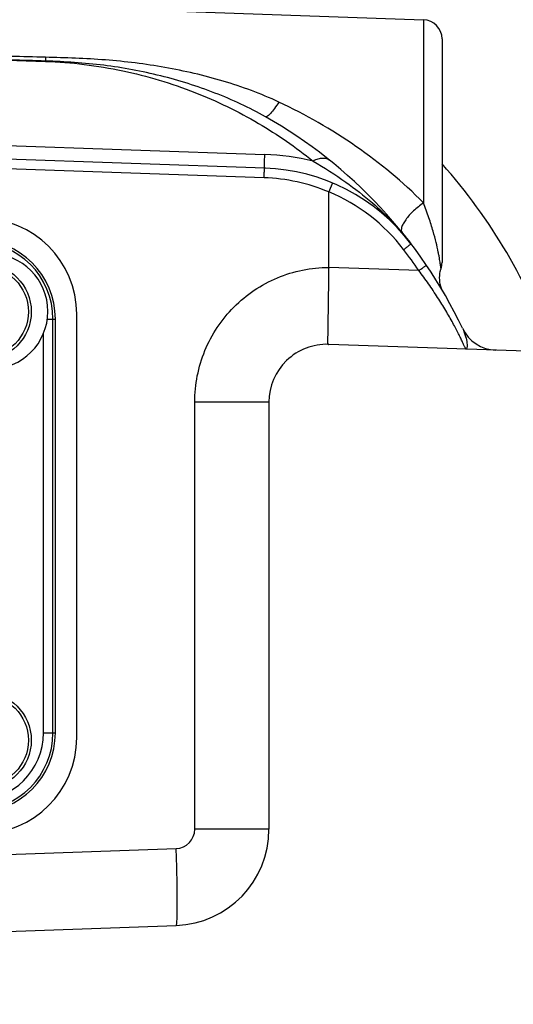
# Model space of a CAD drawing. Header units: millimetres. Extents: x 0 to 1189, y 0 to 841.
# Tile 60 of 68: x 911 to 932, y 431 to 472. Entities that reach past the tile are written whole.
import ezdxf

# ---------------------------------------------------------------- set-up
doc = ezdxf.new("R2010")
doc.units = ezdxf.units.MM
doc.header["$LTSCALE"] = 65.395
doc.layers.get('0').update_dxf_attribs({"linetype": 'CONTINUOUS'})
doc.layers.add('LAY0001', color=7, linetype='CONTINUOUS')
doc.styles.get("Standard").update_dxf_attribs({"font": 'arial.ttf'})
doc.dimstyles.new('DIMSTYLE_2', dxfattribs={"dimtxt": 3, "dimasz": 3, "dimexe": 2, "dimexo": 1.5, "dimgap": 0.75, "dimtad": 1, "dimdec": 1, "dimlfac": 2.5, "dimdsep": 46, "dimtxsty": 'Standard', "dimblk": '_FILLED', "dimblk1": '_FILLED', "dimblk2": '_FILLED', "dimcen": 0.09, "dimadec": 1, "dimazin": 2, "dimtp": 0.5, "dimtm": 0.5, "dimtfac": 1, "dimtdec": 1, "dimtofl": 0, "dimtmove": 0, "dimatfit": 3, "dimldrblk": '_FILLED', "dimfxl": 0, "dimtolj": 1, "dimarcsym": 0})
doc.dimstyles.new('DIMSTYLE_3', dxfattribs={"dimtxt": 3, "dimasz": 3, "dimexe": 2, "dimexo": 1.5, "dimgap": 0.75, "dimtad": 1, "dimdec": 0, "dimlfac": 2.5, "dimdsep": 46, "dimtxsty": 'Standard', "dimblk": '_FILLED', "dimblk1": '_FILLED', "dimblk2": '_FILLED', "dimcen": 0.09, "dimadec": 0, "dimazin": 2, "dimtp": 0.5, "dimtm": 0.5, "dimtfac": 1, "dimtdec": 0, "dimtofl": 0, "dimtmove": 0, "dimatfit": 3, "dimldrblk": '_FILLED', "dimfxl": 0, "dimtolj": 1, "dimarcsym": 0})

# ---------------------------------------------------------------- blocks, each defined once
blk = doc.blocks.new('_FILLED')
at = {"color": 0, "linetype": 'ByBlock'}
blk.add_solid([(0, 0), (-1, 0.25), (-1, -0.25)], dxfattribs=at)
blk = doc.blocks.new('*D4')
at = {"color": 2, "linetype": 'Continuous'}
for p, q in [((901.032, 461.294), (901.032, 583.161)), ((977.832, 529.979), (977.832, 583.161)), ((901.032, 581.161), (939.432, 581.161)), ((977.832, 581.161), (939.432, 581.161))]:
    blk.add_line(p, q, dxfattribs=at)
at = {"color": 2, "linetype": 'Continuous', "xscale": 3, "yscale": 3, "zscale": 3, "rotation": 180}
blk.add_blockref('_FILLED', (901.032, 581.161), dxfattribs=at)
at = {"color": 2, "linetype": 'Continuous', "xscale": 3, "yscale": 3, "zscale": 3}
blk.add_blockref('_FILLED', (977.832, 581.161), dxfattribs=at)
at = {"color": 2, "linetype": 'Continuous', "insert": (939.432, 584.911), "char_height": 3, "width": 6.99257, "attachment_point": 2, "line_spacing_factor": 0.9}
blk.add_mtext('192', dxfattribs=at)
blk = doc.blocks.new('*D5')
at = {"color": 2, "linetype": 'Continuous'}
for p, q in [((901.032, 461.294), (901.032, 596.098)), ((1007.312, 402.179), (1007.312, 596.098)), ((901.032, 594.098), (954.172, 594.098)), ((1007.312, 594.098), (954.172, 594.098))]:
    blk.add_line(p, q, dxfattribs=at)
at = {"color": 2, "linetype": 'Continuous', "xscale": 3, "yscale": 3, "zscale": 3, "rotation": 180}
blk.add_blockref('_FILLED', (901.032, 594.098), dxfattribs=at)
at = {"color": 2, "linetype": 'Continuous', "xscale": 3, "yscale": 3, "zscale": 3}
blk.add_blockref('_FILLED', (1007.312, 594.098), dxfattribs=at)
at = {"color": 2, "linetype": 'Continuous', "insert": (954.172, 597.848), "char_height": 3, "width": 6.99257, "attachment_point": 2, "line_spacing_factor": 0.9}
blk.add_mtext('266', dxfattribs=at)

msp = doc.modelspace()

# ---------------------------------------------------------------- linework, layer by layer
at = {"color": 9, "linetype": 'Continuous'}
for p, q in [((909.65, 470.697), (912.53, 470.597)), ((912.53, 470.61), (912.53, 470.597)), ((901.032, 467.44), (921.655, 466.72)), ((928.26, 466.879), (928.26, 464.714)), ((921.627, 465.759), (901.032, 466.478)), ((928.063, 461.897), (924.316, 462.028)), ((912.61, 459.879), (912.944, 459.879)), ((912.845, 442.679), (912.845, 459.879)), ((912.446, 442.679), (912.446, 459.274)), ((918.743, 438.668), (918.743, 456.432)), ((921.832, 456.432), (918.743, 456.432)), ((912.446, 442.679), (912.944, 442.679)), ((921.832, 438.668), (918.743, 438.668)), ((901.032, 437.277), (917.971, 437.868))]:
    msp.add_line(p, q, dxfattribs=at)
at = {"color": 7, "linetype": 'Continuous'}
for p, q in [((921.655, 466.159), (901.032, 466.879)), ((924.47, 465.541), (924.318, 465.177)), ((924.316, 462.032), (924.316, 465.166)), ((912.944, 442.679), (912.944, 459.879)), ((913.832, 442.479), (913.832, 460.079)), ((936.567, 458.402), (924.316, 458.83)), ((921.832, 456.432), (921.832, 438.668)), ((901.032, 434.079), (917.971, 434.67))]:
    msp.add_line(p, q, dxfattribs=at)
for points in [[(924.318, 465.177), (924.317, 465.174), (924.316, 465.172), (924.316, 465.169), (924.316, 465.166)], [(929.091, 460.996), (929.049, 461.075), (929.013, 461.157), (928.983, 461.242), (928.959, 461.329), (928.943, 461.417), (928.933, 461.507), (928.929, 461.597), (928.933, 461.687), (928.943, 461.776), (928.959, 461.865), (928.983, 461.952), (928.991, 461.976)]]:
    msp.add_lwpolyline(points, dxfattribs=at)
for centre in [(909.941, 460.188), (909.941, 442.369)]:
    msp.add_circle(centre, 2, dxfattribs=at)
at = {"color": 9, "linetype": 'Continuous'}
for centre in [(909.941, 460.188), (909.941, 442.369)]:
    msp.add_circle(centre, 1.88, dxfattribs=at)
for centre, radius, start, end in [((930.516, 470.657), 17.986, 179.655, 180.1495), ((921.292, 456.326), 10.401, 76.8216, 87.9997), ((911.72, 450.89), 23.2, 19.165, 41.7303), ((921.362, 458.164), 7.6, 67.1299, 87.9999), ((921.39, 458.164), 7.6, 37.313, 67.3411), ((909.632, 459.879), 3.213, 0, 90), ((911.843, 450.887), 19.604, 34.1687, 37.3127), ((909.632, 442.679), 3.213, 270, 360), ((909.632, 442.679), 2.814, 270, 360), ((917.943, 438.668), 0.8, 272, 360)]:
    msp.add_arc(centre, radius, start, end, dxfattribs=at)
at = {"color": 7, "linetype": 'Continuous'}
for centre, radius, start, end in [((911.832, 450.89), 20, 25.4909, 60.4624), ((921.376, 458.164), 8, 37.313, 88), ((927.126, 465.57), 1.2, 219.3582, 223.8278), ((909.832, 460.079), 4, 0, 90), ((909.632, 459.879), 3.312, 0, 90), ((931.329, 460.186), 1.6, 205.4933, 267.6303), ((924.232, 456.432), 2.4, 88, 180), ((909.632, 442.679), 3.312, 270, 360), ((909.832, 442.479), 4, 270, 360), ((917.832, 438.668), 4, 272, 360)]:
    msp.add_arc(centre, radius, start, end, dxfattribs=at)
at = {"color": 3, "linetype": 'Continuous'}
msp.add_arc((910.232, 460.199), 2.4, 270, 90, dxfattribs=at)
at = {"color": 9, "linetype": 'Continuous'}
for points in [[(912.53, 470.766), (911.57, 470.79), (910.61, 470.814), (909.65, 470.838)], [(912.53, 470.61), (911.57, 470.64), (910.61, 470.669), (909.65, 470.697)]]:
    msp.add_open_spline(points, degree=3, dxfattribs=at)
for points, knots in [([(922.241, 468.905), (921.494, 469.256), (919.933, 469.825), (917.508, 470.387), (915.029, 470.692), (913.363, 470.744), (912.53, 470.766)], [0, 0, 0, 0, 0.248771, 0.498272, 0.748911, 1, 1, 1, 1]), ([(921.692, 468.29), (921.016, 468.673), (919.59, 469.333), (917.324, 470.044), (914.954, 470.479), (913.341, 470.586), (912.53, 470.61)], [0, 0, 0, 0, 0.244096, 0.492304, 0.744963, 1, 1, 1, 1]), ([(912.53, 470.597), (913.61, 470.559), (915.73, 470.301), (918.719, 469.406), (921.377, 468.113), (922.948, 467.028), (923.663, 466.452)], [0, 0, 0, 0, 0.268538, 0.527649, 0.77174, 1, 1, 1, 1]), ([(922.241, 468.905), (922.183, 468.813), (922.075, 468.652), (921.912, 468.447), (921.806, 468.332), (921.715, 468.277), (921.692, 468.29)], [0, 0, 0, 0, 0.388932, 0.699263, 0.90478, 1, 1, 1, 1]), ([(928.26, 464.714), (927.401, 465.581), (925.5, 467.158), (923.358, 468.38), (922.241, 468.905)], [0, 0, 0, 0, 0.497034, 1, 1, 1, 1]), ([(921.655, 466.159), (921.652, 466.159), (921.654, 466.178), (921.649, 466.199), (921.65, 466.248), (921.649, 466.309), (921.65, 466.389), (921.651, 466.528), (921.653, 466.64), (921.655, 466.72)], [0, 0, 0, 0, 0.016921, 0.06575, 0.146479, 0.258555, 0.40112, 0.573116, 1, 1, 1, 1]), ([(924.374, 466.468), (924.333, 466.501), (924.232, 466.553), (924.055, 466.572), (923.859, 466.538), (923.729, 466.486), (923.663, 466.452)], [0, 0, 0, 0, 0.211224, 0.441831, 0.703731, 1, 1, 1, 1]), ([(923.663, 466.452), (924.13, 466.179), (924.981, 465.636), (926.396, 464.541), (927.266, 463.633), (927.739, 463.013)], [0, 0, 0, 0, 0.302555, 0.56409, 1, 1, 1, 1]), ([(921.627, 465.759), (921.629, 465.81), (921.632, 465.884), (921.637, 465.978), (921.641, 466.038), (921.645, 466.086), (921.647, 466.126), (921.652, 466.143), (921.652, 466.159), (921.655, 466.159)], [0, 0, 0, 0, 0.381865, 0.554428, 0.705753, 0.830009, 0.922461, 0.97965, 1, 1, 1, 1]), ([(926.264, 464.744), (926.263, 464.743), (926.262, 464.742), (926.26, 464.74), (926.26, 464.739)], [0, 0, 0, 0, 0.729557, 1, 1, 1, 1]), ([(928.26, 464.714), (928.113, 464.613), (927.908, 464.447), (927.669, 464.203), (927.523, 464.026), (927.415, 463.856), (927.336, 463.687), (927.325, 463.538), (927.369, 463.483)], [0, 0, 0, 0, 0.334206, 0.494054, 0.639645, 0.765209, 0.866869, 1, 1, 1, 1]), ([(928.991, 461.976), (928.991, 461.977), (928.989, 461.981), (928.99, 461.988), (928.987, 462.002), (928.984, 462.031), (928.977, 462.08), (928.966, 462.155), (928.951, 462.252), (928.931, 462.372), (928.905, 462.513), (928.859, 462.746), (928.781, 463.091), (928.655, 463.566), (928.483, 464.119), (928.341, 464.509), (928.26, 464.714)], [0, 0, 0, 0, 0.000948, 0.003792, 0.008533, 0.015179, 0.034219, 0.060994, 0.095602, 0.138134, 0.188669, 0.247257, 0.388642, 0.562031, 0.766504, 1, 1, 1, 1]), ([(927.434, 462.77), (927.474, 462.801), (927.531, 462.845), (927.604, 462.901), (927.65, 462.937), (927.685, 462.967), (927.716, 462.99), (927.726, 463.003), (927.74, 463.011), (927.739, 463.013)], [0, 0, 0, 0, 0.384482, 0.557223, 0.708274, 0.832013, 0.923875, 0.980489, 1, 1, 1, 1]), ([(918.743, 456.432), (918.743, 457.158), (919.033, 458.626), (920.272, 460.484), (922.124, 461.731), (923.59, 462.028), (924.316, 462.032)], [0, 0, 0, 0, 0.250068, 0.500096, 0.750068, 1, 1, 1, 1]), ([(928.063, 461.897), (928.104, 461.925), (928.163, 461.966), (928.239, 462.019), (928.287, 462.052), (928.324, 462.08), (928.356, 462.1), (928.367, 462.113), (928.381, 462.12), (928.38, 462.122)], [0, 0, 0, 0, 0.384604, 0.557362, 0.708409, 0.832132, 0.923971, 0.980556, 1, 1, 1, 1]), ([(930.019, 458.631), (930.02, 458.631), (930.013, 458.642), (930.012, 458.651), (929.999, 458.677), (929.986, 458.709), (929.967, 458.751), (929.933, 458.825), (929.881, 458.938), (929.805, 459.096), (929.712, 459.283), (929.603, 459.494), (929.431, 459.816), (929.183, 460.25), (928.847, 460.792), (928.472, 461.348), (928.202, 461.715), (928.063, 461.897)], [0, 0, 0, 0, 0.001287, 0.00529, 0.012007, 0.021411, 0.033467, 0.048122, 0.084961, 0.131274, 0.186237, 0.248903, 0.31825, 0.472817, 0.642073, 0.819452, 1, 1, 1, 1]), ([(929.884, 459.498), (929.937, 459.388), (930.012, 459.184), (930.064, 458.937), (930.077, 458.781), (930.072, 458.703), (930.059, 458.647), (930.03, 458.631), (930.019, 458.631)], [0, 0, 0, 0, 0.396473, 0.706066, 0.821217, 0.906311, 0.961861, 1, 1, 1, 1]), ([(917.971, 434.67), (917.978, 434.671), (917.985, 434.699), (917.993, 434.74), (918, 434.82), (918.006, 434.924), (918.011, 435.058), (918.017, 435.289), (918.018, 435.637), (918.015, 436.116), (918.006, 436.661), (917.991, 437.253), (917.979, 437.661), (917.971, 437.868)], [0, 0, 0, 0, 0.005892, 0.020646, 0.044659, 0.07779, 0.119755, 0.170164, 0.29433, 0.445565, 0.618087, 0.805285, 1, 1, 1, 1])]:
    msp.add_open_spline(points, degree=3, knots=knots, dxfattribs=at)
at = {"color": 7, "linetype": 'Continuous'}
msp.add_open_spline([(924.316, 462.028), (924.312, 461.821), (924.306, 461.415), (924.298, 460.826), (924.29, 460.282), (924.283, 459.867), (924.279, 459.573), (924.276, 459.387), (924.274, 459.226), (924.272, 459.091), (924.271, 458.997), (924.271, 458.935), (924.272, 458.9), (924.273, 458.872), (924.276, 458.852), (924.28, 458.835), (924.298, 458.832), (924.308, 458.831), (924.315, 458.83)], degree=3, knots=[0, 0, 0, 0, 0.192451, 0.377558, 0.548273, 0.698093, 0.763349, 0.821318, 0.871451, 0.913272, 0.946389, 0.959586, 0.970502, 0.979129, 0.985495, 0.989806, 0.993801, 1, 1, 1, 1], dxfattribs=at)
at = {"layer": 'LAY0001', "color": 7, "linetype": 'Continuous'}
for p, q in [((904.872, 473.145), (928.26, 472.328)), ((929.032, 471.529), (929.032, 462.229))]:
    msp.add_line(p, q, dxfattribs=at)
at = {"layer": 'LAY0001', "color": 9, "linetype": 'Continuous'}
msp.add_line((928.26, 472.328), (928.26, 466.879), dxfattribs=at)
at = {"layer": 'LAY0001', "color": 7, "linetype": 'Continuous'}
for centre, start, end in [((928.232, 471.529), 0, 88), ((928.232, 462.229), 341.5665, 360)]:
    msp.add_arc(centre, 0.8, start, end, dxfattribs=at)

# ---------------------------------------------------------------- dimensions: what is measured, and where the dimension line sits
at = {"color": 2, "linetype": 'Continuous'}
for base, p2, dimstyle, picture, middle in [((1007.312, 594.098), (1007.312, 400.679), 'DIMSTYLE_3', '*D5', (954.133, 594.098)), ((977.832, 581.161), (977.832, 528.479), 'DIMSTYLE_2', '*D4', (939.544, 581.161))]:
    dim = msp.add_linear_dim(base=base, p1=(901.032, 459.794), p2=p2, dimstyle=dimstyle, dxfattribs=at)
    dim.commit()
    dim.dimension.update_dxf_attribs({"geometry": picture, "text_midpoint": middle, "dimtype": 160})

doc.saveas('drawing.dxf')
